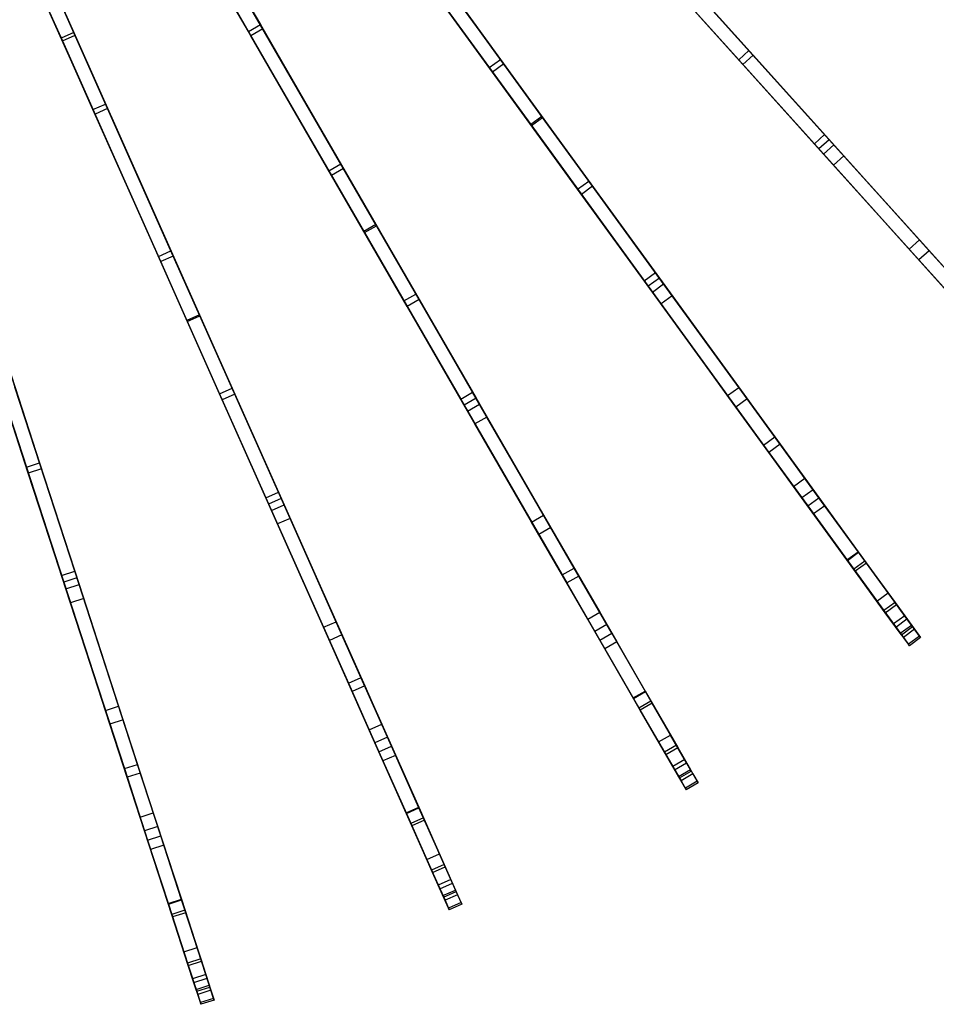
# Model space of a CAD drawing. Extents: x 0.4 to 55.5, y 0.4 to 55.5.
# Tile 56 of 103: x 34.4 to 44.3, y 1.7 to 12.4. Entities that reach past the tile are written whole.
import ezdxf

# ---------------------------------------------------------------- set-up
doc = ezdxf.new("R2010")
doc.units = 0
doc.header["$LTSCALE"] = 2.54
doc.layers.get('0').update_dxf_attribs({"color": 13, "linetype": 'CONTINUOUS'})

# ---------------------------------------------------------------- blocks, each defined once
blk = doc.blocks.new('M_STL')
at = {"color": 0}
for p, q in [((33.571, 15.422, 30.069), (34.985, 12.246, 29.099)), ((33.571, 15.422, 30.069), (34.985, 12.246, 29.099)), ((33.434, 15.361, 30.069), (34.848, 12.185, 29.099)), ((33.434, 15.361, 30.069), (34.848, 12.185, 29.099)), ((33.451, 15.323, 29.905), (34.861, 12.156, 28.932)), ((33.451, 15.323, 29.905), (34.861, 12.156, 28.932)), ((34.998, 12.217, 28.932), (33.588, 15.384, 29.905)), ((34.998, 12.217, 28.932), (33.588, 15.384, 29.905)), ((38.096, 14.049, 29.096), (40.066, 11.337, 27.958)), ((38.096, 14.049, 29.096), (40.066, 11.337, 27.958)), ((40.074, 11.326, 27.792), (38.115, 14.023, 28.929)), ((40.074, 11.326, 27.792), (38.115, 14.023, 28.929)), ((36.095, 13.919, 5.161), (37.01, 12.333, 6.418)), ((36.095, 13.919, 5.161), (37.01, 12.333, 6.418)), ((37.974, 13.961, 29.096), (39.945, 11.249, 27.958)), ((37.974, 13.961, 29.096), (39.945, 11.249, 27.958)), ((37.993, 13.935, 28.929), (39.953, 11.237, 27.792)), ((37.993, 13.935, 28.929), (39.953, 11.237, 27.792)), ((36.88, 12.258, 6.418), (35.965, 13.844, 5.161)), ((36.88, 12.258, 6.418), (35.965, 13.844, 5.161)), ((36.907, 12.212, 6.27), (35.988, 13.805, 5.013)), ((36.907, 12.212, 6.27), (35.988, 13.805, 5.013)), ((37.037, 12.287, 6.27), (36.118, 13.88, 5.013)), ((37.037, 12.287, 6.27), (36.118, 13.88, 5.013)), ((38.591, 13.368, 6.419), (39.616, 11.956, 7.902)), ((38.591, 13.368, 6.419), (39.616, 11.956, 7.902)), ((39.495, 11.868, 7.902), (38.47, 13.279, 6.419)), ((39.495, 11.868, 7.902), (38.47, 13.279, 6.419)), ((39.652, 11.907, 7.754), (38.622, 13.325, 6.271)), ((39.652, 11.907, 7.754), (38.622, 13.325, 6.271)), ((41.222, 13.265, 7.903), (42.315, 12.051, 9.6)), ((41.222, 13.265, 7.903), (42.315, 12.051, 9.6)), ((39.531, 11.818, 7.754), (38.501, 13.237, 6.271)), ((39.531, 11.818, 7.754), (38.501, 13.237, 6.271)), ((42.203, 11.951, 9.6), (41.11, 13.165, 7.903)), ((42.203, 11.951, 9.6), (41.11, 13.165, 7.903)), ((42.361, 12, 9.451), (41.263, 13.22, 7.755)), ((42.361, 12, 9.451), (41.263, 13.22, 7.755)), ((35.193, 11.41, 6.417), (34.449, 13.082, 5.16)), ((35.193, 11.41, 6.417), (34.449, 13.082, 5.16)), ((34.586, 13.143, 5.16), (35.33, 11.471, 6.417)), ((34.586, 13.143, 5.16), (35.33, 11.471, 6.417)), ((35.352, 11.422, 6.268), (34.604, 13.102, 5.012)), ((35.352, 11.422, 6.268), (34.604, 13.102, 5.012)), ((36.588, 13.065, 29.097), (38.264, 10.162, 27.959)), ((36.588, 13.065, 29.097), (38.264, 10.162, 27.959)), ((42.25, 11.9, 9.451), (41.151, 13.119, 7.755)), ((42.25, 11.9, 9.451), (41.151, 13.119, 7.755)), ((35.215, 11.361, 6.268), (34.467, 13.041, 5.012)), ((35.215, 11.361, 6.268), (34.467, 13.041, 5.012)), ((36.458, 12.99, 29.097), (38.134, 10.087, 27.959)), ((36.458, 12.99, 29.097), (38.134, 10.087, 27.959)), ((36.474, 12.962, 28.93), (38.141, 10.075, 27.794)), ((36.474, 12.962, 28.93), (38.141, 10.075, 27.794)), ((38.271, 10.15, 27.794), (36.604, 13.037, 28.93)), ((38.271, 10.15, 27.794), (36.604, 13.037, 28.93)), ((41.734, 12.696, 27.957), (43.186, 11.083, 27.092)), ((41.734, 12.696, 27.957), (43.186, 11.083, 27.092)), ((43.136, 11.139, 26.961), (41.744, 12.685, 27.791)), ((43.136, 11.139, 26.961), (41.744, 12.685, 27.791)), ((41.623, 12.596, 27.957), (43.075, 10.983, 27.092)), ((41.623, 12.596, 27.957), (43.075, 10.983, 27.092)), ((41.633, 12.585, 27.791), (43.025, 11.039, 26.961)), ((41.633, 12.585, 27.791), (43.025, 11.039, 26.961)), ((36.88, 12.258, 6.418), (37.01, 12.333, 6.418)), ((36.88, 12.258, 6.418), (37.01, 12.333, 6.418)), ((37.01, 12.333, 6.418), (37.883, 10.822, 7.901)), ((37.01, 12.333, 6.418), (37.883, 10.822, 7.901)), ((34.985, 12.246, 29.099), (34.848, 12.185, 29.099)), ((34.985, 12.246, 29.099), (34.848, 12.185, 29.099)), ((34.861, 12.156, 28.932), (34.998, 12.217, 28.932)), ((34.861, 12.156, 28.932), (34.998, 12.217, 28.932)), ((34.985, 12.246, 29.099), (36.349, 9.183, 27.961)), ((34.985, 12.246, 29.099), (36.349, 9.183, 27.961)), ((36.354, 9.17, 27.796), (34.998, 12.217, 28.932)), ((36.354, 9.17, 27.796), (34.998, 12.217, 28.932)), ((37.753, 10.747, 7.901), (36.88, 12.258, 6.418)), ((37.753, 10.747, 7.901), (36.88, 12.258, 6.418)), ((37.037, 12.287, 6.27), (36.907, 12.212, 6.27)), ((37.037, 12.287, 6.27), (36.907, 12.212, 6.27)), ((37.783, 10.695, 7.753), (36.907, 12.212, 6.27)), ((37.783, 10.695, 7.753), (36.907, 12.212, 6.27)), ((37.913, 10.77, 7.753), (37.037, 12.287, 6.27)), ((37.913, 10.77, 7.753), (37.037, 12.287, 6.27)), ((34.848, 12.185, 29.099), (36.212, 9.122, 27.961)), ((34.848, 12.185, 29.099), (36.212, 9.122, 27.961)), ((34.861, 12.156, 28.932), (36.217, 9.109, 27.796)), ((34.861, 12.156, 28.932), (36.217, 9.109, 27.796)), ((42.203, 11.951, 9.6), (42.315, 12.051, 9.6)), ((42.203, 11.951, 9.6), (42.315, 12.051, 9.6)), ((42.361, 12, 9.451), (42.25, 11.9, 9.451)), ((42.361, 12, 9.451), (42.25, 11.9, 9.451)), ((42.315, 12.051, 9.6), (43.237, 11.027, 11.317)), ((42.315, 12.051, 9.6), (43.237, 11.027, 11.317)), ((43.343, 10.909, 11.28), (42.361, 12, 9.451)), ((43.343, 10.909, 11.28), (42.361, 12, 9.451)), ((39.495, 11.868, 7.902), (39.616, 11.956, 7.902)), ((39.495, 11.868, 7.902), (39.616, 11.956, 7.902)), ((40.455, 10.546, 9.599), (39.495, 11.868, 7.902)), ((40.455, 10.546, 9.599), (39.495, 11.868, 7.902)), ((39.652, 11.907, 7.754), (39.531, 11.818, 7.754)), ((39.652, 11.907, 7.754), (39.531, 11.818, 7.754)), ((39.616, 11.956, 7.902), (40.577, 10.634, 9.599)), ((39.616, 11.956, 7.902), (40.577, 10.634, 9.599)), ((40.617, 10.579, 9.45), (39.652, 11.907, 7.754)), ((40.617, 10.579, 9.45), (39.652, 11.907, 7.754)), ((43.125, 10.927, 11.317), (42.203, 11.951, 9.6)), ((43.125, 10.927, 11.317), (42.203, 11.951, 9.6)), ((43.232, 10.809, 11.28), (42.25, 11.9, 9.451)), ((43.232, 10.809, 11.28), (42.25, 11.9, 9.451)), ((40.496, 10.49, 9.45), (39.531, 11.818, 7.754)), ((40.496, 10.49, 9.45), (39.531, 11.818, 7.754)), ((35.193, 11.41, 6.417), (35.33, 11.471, 6.417)), ((35.193, 11.41, 6.417), (35.33, 11.471, 6.417)), ((35.33, 11.471, 6.417), (36.04, 9.877, 7.899)), ((35.33, 11.471, 6.417), (36.04, 9.877, 7.899)), ((35.903, 9.816, 7.899), (35.193, 11.41, 6.417)), ((35.903, 9.816, 7.899), (35.193, 11.41, 6.417)), ((35.352, 11.422, 6.268), (35.215, 11.361, 6.268)), ((35.352, 11.422, 6.268), (35.215, 11.361, 6.268)), ((35.928, 9.76, 7.751), (35.215, 11.361, 6.268)), ((35.928, 9.76, 7.751), (35.215, 11.361, 6.268)), ((36.065, 9.821, 7.751), (35.352, 11.422, 6.268)), ((36.065, 9.821, 7.751), (35.352, 11.422, 6.268)), ((40.066, 11.337, 27.958), (39.945, 11.249, 27.958)), ((40.066, 11.337, 27.958), (39.945, 11.249, 27.958)), ((40.066, 11.337, 27.958), (41.343, 9.58, 27.092)), ((40.066, 11.337, 27.958), (41.343, 9.58, 27.092)), ((39.945, 11.249, 27.958), (41.221, 9.492, 27.092)), ((39.945, 11.249, 27.958), (41.221, 9.492, 27.092)), ((39.953, 11.237, 27.792), (40.074, 11.326, 27.792)), ((39.953, 11.237, 27.792), (40.074, 11.326, 27.792)), ((39.953, 11.237, 27.792), (41.177, 9.552, 26.961)), ((39.953, 11.237, 27.792), (41.177, 9.552, 26.961)), ((41.299, 9.641, 26.961), (40.074, 11.326, 27.792)), ((41.299, 9.641, 26.961), (40.074, 11.326, 27.792)), ((43.025, 11.039, 26.961), (43.136, 11.139, 26.961)), ((43.025, 11.039, 26.961), (43.136, 11.139, 26.961)), ((44.611, 9.501, 25.947), (43.136, 11.139, 26.961)), ((44.611, 9.501, 25.947), (43.136, 11.139, 26.961)), ((43.025, 11.039, 26.961), (44.5, 9.4, 25.947)), ((43.025, 11.039, 26.961), (44.5, 9.4, 25.947)), ((43.186, 11.083, 27.092), (43.075, 10.983, 27.092)), ((43.186, 11.083, 27.092), (43.075, 10.983, 27.092)), ((43.125, 10.927, 11.317), (43.237, 11.027, 11.317)), ((43.125, 10.927, 11.317), (43.237, 11.027, 11.317)), ((43.186, 11.083, 27.092), (44.678, 9.427, 26.066)), ((43.186, 11.083, 27.092), (44.678, 9.427, 26.066)), ((43.237, 11.027, 11.317), (44.166, 9.995, 13.381)), ((43.237, 11.027, 11.317), (44.166, 9.995, 13.381)), ((43.075, 10.983, 27.092), (44.566, 9.327, 26.066)), ((43.075, 10.983, 27.092), (44.566, 9.327, 26.066)), ((44.055, 9.895, 13.381), (43.125, 10.927, 11.317)), ((44.055, 9.895, 13.381), (43.125, 10.927, 11.317)), ((43.343, 10.909, 11.28), (43.232, 10.809, 11.28)), ((43.343, 10.909, 11.28), (43.232, 10.809, 11.28)), ((44.271, 9.879, 13.348), (43.343, 10.909, 11.28)), ((44.271, 9.879, 13.348), (43.343, 10.909, 11.28)), ((37.753, 10.747, 7.901), (37.883, 10.822, 7.901)), ((37.753, 10.747, 7.901), (37.883, 10.822, 7.901)), ((37.883, 10.822, 7.901), (38.699, 9.408, 9.597)), ((37.883, 10.822, 7.901), (38.699, 9.408, 9.597)), ((44.159, 9.779, 13.348), (43.232, 10.809, 11.28)), ((44.159, 9.779, 13.348), (43.232, 10.809, 11.28)), ((38.569, 9.333, 9.597), (37.753, 10.747, 7.901)), ((38.569, 9.333, 9.597), (37.753, 10.747, 7.901)), ((37.913, 10.77, 7.753), (37.783, 10.695, 7.753)), ((37.913, 10.77, 7.753), (37.783, 10.695, 7.753)), ((38.604, 9.273, 9.448), (37.783, 10.695, 7.753)), ((38.604, 9.273, 9.448), (37.783, 10.695, 7.753)), ((38.734, 9.348, 9.448), (37.913, 10.77, 7.753)), ((38.734, 9.348, 9.448), (37.913, 10.77, 7.753)), ((40.455, 10.546, 9.599), (40.577, 10.634, 9.599)), ((40.455, 10.546, 9.599), (40.577, 10.634, 9.599)), ((40.577, 10.634, 9.599), (41.387, 9.519, 11.318)), ((40.577, 10.634, 9.599), (41.387, 9.519, 11.318)), ((41.266, 9.43, 11.318), (40.455, 10.546, 9.599)), ((41.266, 9.43, 11.318), (40.455, 10.546, 9.599)), ((40.617, 10.579, 9.45), (40.496, 10.49, 9.45)), ((40.617, 10.579, 9.45), (40.496, 10.49, 9.45)), ((41.36, 9.302, 11.281), (40.496, 10.49, 9.45)), ((41.36, 9.302, 11.281), (40.496, 10.49, 9.45)), ((41.481, 9.39, 11.281), (40.617, 10.579, 9.45)), ((41.481, 9.39, 11.281), (40.617, 10.579, 9.45)), ((38.264, 10.162, 27.959), (38.134, 10.087, 27.959)), ((38.264, 10.162, 27.959), (38.134, 10.087, 27.959)), ((38.264, 10.162, 27.959), (39.352, 8.277, 27.091)), ((38.264, 10.162, 27.959), (39.352, 8.277, 27.091)), ((38.134, 10.087, 27.959), (39.222, 8.202, 27.091)), ((38.134, 10.087, 27.959), (39.222, 8.202, 27.091)), ((38.141, 10.075, 27.794), (38.271, 10.15, 27.794)), ((38.141, 10.075, 27.794), (38.271, 10.15, 27.794)), ((38.141, 10.075, 27.794), (39.185, 8.267, 26.96)), ((38.141, 10.075, 27.794), (39.185, 8.267, 26.96)), ((39.315, 8.342, 26.96), (38.271, 10.15, 27.794)), ((39.315, 8.342, 26.96), (38.271, 10.15, 27.794)), ((44.055, 9.895, 13.381), (44.166, 9.995, 13.381)), ((44.055, 9.895, 13.381), (44.166, 9.995, 13.381)), ((44.166, 9.995, 13.381), (44.982, 9.089, 15.575)), ((44.166, 9.995, 13.381), (44.982, 9.089, 15.575)), ((35.903, 9.816, 7.899), (36.04, 9.877, 7.899)), ((35.903, 9.816, 7.899), (36.04, 9.877, 7.899)), ((36.04, 9.877, 7.899), (36.704, 8.385, 9.595)), ((36.04, 9.877, 7.899), (36.704, 8.385, 9.595)), ((44.871, 8.989, 15.575), (44.055, 9.895, 13.381)), ((44.871, 8.989, 15.575), (44.055, 9.895, 13.381)), ((44.271, 9.879, 13.348), (44.159, 9.779, 13.348)), ((44.271, 9.879, 13.348), (44.159, 9.779, 13.348)), ((45.086, 8.974, 15.549), (44.271, 9.879, 13.348)), ((45.086, 8.974, 15.549), (44.271, 9.879, 13.348)), ((36.567, 8.324, 9.595), (35.903, 9.816, 7.899)), ((36.567, 8.324, 9.595), (35.903, 9.816, 7.899)), ((36.065, 9.821, 7.751), (35.928, 9.76, 7.751)), ((36.065, 9.821, 7.751), (35.928, 9.76, 7.751)), ((36.595, 8.261, 9.446), (35.928, 9.76, 7.751)), ((36.595, 8.261, 9.446), (35.928, 9.76, 7.751)), ((36.732, 8.322, 9.446), (36.065, 9.821, 7.751)), ((36.732, 8.322, 9.446), (36.065, 9.821, 7.751)), ((44.974, 8.873, 15.549), (44.159, 9.779, 13.348)), ((44.974, 8.873, 15.549), (44.159, 9.779, 13.348)), ((41.177, 9.552, 26.961), (41.299, 9.641, 26.961)), ((41.177, 9.552, 26.961), (41.299, 9.641, 26.961)), ((42.594, 7.857, 25.947), (41.299, 9.641, 26.961)), ((42.594, 7.857, 25.947), (41.299, 9.641, 26.961)), ((41.177, 9.552, 26.961), (42.473, 7.769, 25.947)), ((41.177, 9.552, 26.961), (42.473, 7.769, 25.947)), ((41.343, 9.58, 27.092), (41.221, 9.492, 27.092)), ((41.343, 9.58, 27.092), (41.221, 9.492, 27.092)), ((41.266, 9.43, 11.318), (41.387, 9.519, 11.318)), ((41.266, 9.43, 11.318), (41.387, 9.519, 11.318)), ((41.343, 9.58, 27.092), (42.653, 7.777, 26.066)), ((41.343, 9.58, 27.092), (42.653, 7.777, 26.066)), ((41.387, 9.519, 11.318), (42.204, 8.395, 13.382)), ((41.387, 9.519, 11.318), (42.204, 8.395, 13.382)), ((38.569, 9.333, 9.597), (38.699, 9.408, 9.597)), ((38.569, 9.333, 9.597), (38.699, 9.408, 9.597)), ((38.699, 9.408, 9.597), (39.39, 8.211, 11.32)), ((38.699, 9.408, 9.597), (39.39, 8.211, 11.32)), ((41.221, 9.492, 27.092), (42.531, 7.689, 26.066)), ((41.221, 9.492, 27.092), (42.531, 7.689, 26.066)), ((42.082, 8.307, 13.382), (41.266, 9.43, 11.318)), ((42.082, 8.307, 13.382), (41.266, 9.43, 11.318)), ((39.26, 8.136, 11.32), (38.569, 9.333, 9.597)), ((39.26, 8.136, 11.32), (38.569, 9.333, 9.597)), ((38.734, 9.348, 9.448), (38.604, 9.273, 9.448)), ((38.734, 9.348, 9.448), (38.604, 9.273, 9.448)), ((39.47, 8.073, 11.283), (38.734, 9.348, 9.448)), ((39.47, 8.073, 11.283), (38.734, 9.348, 9.448)), ((41.481, 9.39, 11.281), (41.36, 9.302, 11.281)), ((41.481, 9.39, 11.281), (41.36, 9.302, 11.281)), ((42.174, 8.181, 13.349), (41.36, 9.302, 11.281)), ((42.174, 8.181, 13.349), (41.36, 9.302, 11.281)), ((42.295, 8.269, 13.349), (41.481, 9.39, 11.281)), ((42.295, 8.269, 13.349), (41.481, 9.39, 11.281)), ((39.34, 7.998, 11.283), (38.604, 9.273, 9.448)), ((39.34, 7.998, 11.283), (38.604, 9.273, 9.448)), ((34.108, 9.13, 7.897), (34.613, 7.577, 9.592)), ((34.108, 9.13, 7.897), (34.613, 7.577, 9.592)), ((36.349, 9.183, 27.961), (36.212, 9.122, 27.961)), ((36.349, 9.183, 27.961), (36.212, 9.122, 27.961)), ((36.212, 9.122, 27.961), (37.1, 7.128, 27.091)), ((36.212, 9.122, 27.961), (37.1, 7.128, 27.091)), ((36.217, 9.109, 27.796), (36.354, 9.17, 27.796)), ((36.217, 9.109, 27.796), (36.354, 9.17, 27.796)), ((36.217, 9.109, 27.796), (37.069, 7.196, 26.96)), ((36.217, 9.109, 27.796), (37.069, 7.196, 26.96)), ((36.349, 9.183, 27.961), (37.237, 7.189, 27.091)), ((36.349, 9.183, 27.961), (37.237, 7.189, 27.091)), ((37.206, 7.257, 26.96), (36.354, 9.17, 27.796)), ((37.206, 7.257, 26.96), (36.354, 9.17, 27.796)), ((34.47, 7.53, 9.592), (33.965, 9.083, 7.897)), ((34.47, 7.53, 9.592), (33.965, 9.083, 7.897)), ((34.491, 7.465, 9.443), (33.984, 9.025, 7.748)), ((34.491, 7.465, 9.443), (33.984, 9.025, 7.748)), ((34.634, 7.511, 9.443), (34.127, 9.072, 7.748)), ((34.634, 7.511, 9.443), (34.127, 9.072, 7.748)), ((34.199, 8.365, 27.963), (34.876, 6.281, 27.09)), ((34.199, 8.365, 27.963), (34.876, 6.281, 27.09)), ((34.203, 8.352, 27.798), (34.853, 6.352, 26.959)), ((34.203, 8.352, 27.798), (34.853, 6.352, 26.959)), ((34.342, 8.411, 27.963), (35.019, 6.327, 27.09)), ((34.342, 8.411, 27.963), (35.019, 6.327, 27.09)), ((34.996, 6.399, 26.959), (34.346, 8.398, 27.798)), ((34.996, 6.399, 26.959), (34.346, 8.398, 27.798)), ((36.567, 8.324, 9.595), (36.704, 8.385, 9.595)), ((36.567, 8.324, 9.595), (36.704, 8.385, 9.595)), ((36.704, 8.385, 9.595), (37.268, 7.118, 11.322)), ((36.704, 8.385, 9.595), (37.268, 7.118, 11.322)), ((39.185, 8.267, 26.96), (39.315, 8.342, 26.96)), ((39.185, 8.267, 26.96), (39.315, 8.342, 26.96)), ((40.417, 6.433, 25.947), (39.315, 8.342, 26.96)), ((40.417, 6.433, 25.947), (39.315, 8.342, 26.96)), ((42.082, 8.307, 13.382), (42.204, 8.395, 13.382)), ((42.082, 8.307, 13.382), (42.204, 8.395, 13.382)), ((42.204, 8.395, 13.382), (42.92, 7.409, 15.575)), ((42.204, 8.395, 13.382), (42.92, 7.409, 15.575)), ((37.131, 7.057, 11.322), (36.567, 8.324, 9.595)), ((37.131, 7.057, 11.322), (36.567, 8.324, 9.595)), ((36.732, 8.322, 9.446), (36.595, 8.261, 9.446)), ((36.732, 8.322, 9.446), (36.595, 8.261, 9.446)), ((37.196, 6.912, 11.286), (36.595, 8.261, 9.446)), ((37.196, 6.912, 11.286), (36.595, 8.261, 9.446)), ((37.333, 6.973, 11.286), (36.732, 8.322, 9.446)), ((37.333, 6.973, 11.286), (36.732, 8.322, 9.446)), ((39.185, 8.267, 26.96), (40.287, 6.358, 25.947)), ((39.185, 8.267, 26.96), (40.287, 6.358, 25.947)), ((39.352, 8.277, 27.091), (39.222, 8.202, 27.091)), ((39.352, 8.277, 27.091), (39.222, 8.202, 27.091)), ((39.352, 8.277, 27.091), (40.466, 6.347, 26.065)), ((39.352, 8.277, 27.091), (40.466, 6.347, 26.065)), ((42.799, 7.32, 15.575), (42.082, 8.307, 13.382)), ((42.799, 7.32, 15.575), (42.082, 8.307, 13.382)), ((42.295, 8.269, 13.349), (42.174, 8.181, 13.349)), ((42.295, 8.269, 13.349), (42.174, 8.181, 13.349)), ((43.011, 7.283, 15.55), (42.295, 8.269, 13.349)), ((43.011, 7.283, 15.55), (42.295, 8.269, 13.349)), ((39.222, 8.202, 27.091), (40.337, 6.272, 26.065)), ((39.222, 8.202, 27.091), (40.337, 6.272, 26.065)), ((39.26, 8.136, 11.32), (39.39, 8.211, 11.32)), ((39.26, 8.136, 11.32), (39.39, 8.211, 11.32)), ((39.955, 6.933, 13.383), (39.26, 8.136, 11.32)), ((39.955, 6.933, 13.383), (39.26, 8.136, 11.32)), ((39.39, 8.211, 11.32), (40.085, 7.008, 13.383)), ((39.39, 8.211, 11.32), (40.085, 7.008, 13.383)), ((42.89, 7.195, 15.55), (42.174, 8.181, 13.349)), ((42.89, 7.195, 15.55), (42.174, 8.181, 13.349)), ((39.47, 8.073, 11.283), (39.34, 7.998, 11.283)), ((39.47, 8.073, 11.283), (39.34, 7.998, 11.283)), ((40.163, 6.874, 13.35), (39.47, 8.073, 11.283)), ((40.163, 6.874, 13.35), (39.47, 8.073, 11.283)), ((40.033, 6.799, 13.35), (39.34, 7.998, 11.283)), ((40.033, 6.799, 13.35), (39.34, 7.998, 11.283)), ((42.473, 7.769, 25.947), (42.594, 7.857, 25.947)), ((42.473, 7.769, 25.947), (42.594, 7.857, 25.947)), ((43.075, 7.196, 25.449), (42.594, 7.857, 25.947)), ((43.075, 7.196, 25.449), (42.594, 7.857, 25.947)), ((42.473, 7.769, 25.947), (42.953, 7.108, 25.449)), ((42.473, 7.769, 25.947), (42.953, 7.108, 25.449)), ((42.653, 7.777, 26.066), (42.531, 7.689, 26.066)), ((42.653, 7.777, 26.066), (42.531, 7.689, 26.066)), ((42.653, 7.777, 26.066), (43.138, 7.109, 25.554)), ((42.653, 7.777, 26.066), (43.138, 7.109, 25.554)), ((42.531, 7.689, 26.066), (43.016, 7.021, 25.554)), ((42.531, 7.689, 26.066), (43.016, 7.021, 25.554)), ((34.47, 7.53, 9.592), (34.613, 7.577, 9.592)), ((34.47, 7.53, 9.592), (34.613, 7.577, 9.592)), ((34.9, 6.207, 11.326), (34.47, 7.53, 9.592)), ((34.9, 6.207, 11.326), (34.47, 7.53, 9.592)), ((34.634, 7.511, 9.443), (34.491, 7.465, 9.443)), ((34.634, 7.511, 9.443), (34.491, 7.465, 9.443)), ((34.613, 7.577, 9.592), (35.043, 6.253, 11.326)), ((34.613, 7.577, 9.592), (35.043, 6.253, 11.326)), ((35.092, 6.102, 11.289), (34.634, 7.511, 9.443)), ((35.092, 6.102, 11.289), (34.634, 7.511, 9.443)), ((34.949, 6.055, 11.289), (34.491, 7.465, 9.443)), ((34.949, 6.055, 11.289), (34.491, 7.465, 9.443)), ((42.799, 7.32, 15.575), (42.92, 7.409, 15.575)), ((42.799, 7.32, 15.575), (42.92, 7.409, 15.575)), ((42.92, 7.409, 15.575), (43.501, 6.61, 17.766)), ((42.92, 7.409, 15.575), (43.501, 6.61, 17.766)), ((43.379, 6.522, 17.766), (42.799, 7.32, 15.575)), ((43.379, 6.522, 17.766), (42.799, 7.32, 15.575)), ((43.011, 7.283, 15.55), (42.89, 7.195, 15.55)), ((43.011, 7.283, 15.55), (42.89, 7.195, 15.55)), ((43.59, 6.486, 17.742), (43.011, 7.283, 15.55)), ((43.59, 6.486, 17.742), (43.011, 7.283, 15.55)), ((37.069, 7.196, 26.96), (37.206, 7.257, 26.96)), ((37.069, 7.196, 26.96), (37.206, 7.257, 26.96)), ((37.069, 7.196, 26.96), (37.966, 5.183, 25.946)), ((37.069, 7.196, 26.96), (37.966, 5.183, 25.946)), ((37.237, 7.189, 27.091), (37.1, 7.128, 27.091)), ((37.237, 7.189, 27.091), (37.1, 7.128, 27.091)), ((38.103, 5.244, 25.946), (37.206, 7.257, 26.96)), ((38.103, 5.244, 25.946), (37.206, 7.257, 26.96)), ((37.237, 7.189, 27.091), (38.143, 5.153, 26.065)), ((37.237, 7.189, 27.091), (38.143, 5.153, 26.065)), ((43.469, 6.398, 17.742), (42.89, 7.195, 15.55)), ((43.469, 6.398, 17.742), (42.89, 7.195, 15.55)), ((42.953, 7.108, 25.449), (43.075, 7.196, 25.449)), ((42.953, 7.108, 25.449), (43.075, 7.196, 25.449)), ((43.504, 6.605, 24.689), (43.075, 7.196, 25.449)), ((43.504, 6.605, 24.689), (43.075, 7.196, 25.449)), ((37.1, 7.128, 27.091), (38.006, 5.092, 26.065)), ((37.1, 7.128, 27.091), (38.006, 5.092, 26.065)), ((37.131, 7.057, 11.322), (37.268, 7.118, 11.322)), ((37.131, 7.057, 11.322), (37.268, 7.118, 11.322)), ((37.695, 5.79, 13.386), (37.131, 7.057, 11.322)), ((37.695, 5.79, 13.386), (37.131, 7.057, 11.322)), ((37.268, 7.118, 11.322), (37.832, 5.851, 13.386)), ((37.268, 7.118, 11.322), (37.832, 5.851, 13.386)), ((42.953, 7.108, 25.449), (43.383, 6.517, 24.689)), ((42.953, 7.108, 25.449), (43.383, 6.517, 24.689)), ((43.138, 7.109, 25.554), (43.016, 7.021, 25.554)), ((43.138, 7.109, 25.554), (43.016, 7.021, 25.554)), ((43.138, 7.109, 25.554), (43.574, 6.508, 24.779)), ((43.138, 7.109, 25.554), (43.574, 6.508, 24.779)), ((37.333, 6.973, 11.286), (37.196, 6.912, 11.286)), ((37.333, 6.973, 11.286), (37.196, 6.912, 11.286)), ((37.896, 5.708, 13.353), (37.333, 6.973, 11.286)), ((37.896, 5.708, 13.353), (37.333, 6.973, 11.286)), ((39.955, 6.933, 13.383), (40.085, 7.008, 13.383)), ((39.955, 6.933, 13.383), (40.085, 7.008, 13.383)), ((40.085, 7.008, 13.383), (40.694, 5.953, 15.577)), ((40.085, 7.008, 13.383), (40.694, 5.953, 15.577)), ((43.016, 7.021, 25.554), (43.453, 6.42, 24.779)), ((43.016, 7.021, 25.554), (43.453, 6.42, 24.779)), ((37.759, 5.647, 13.353), (37.196, 6.912, 11.286)), ((37.759, 5.647, 13.353), (37.196, 6.912, 11.286)), ((40.564, 5.878, 15.577), (39.955, 6.933, 13.383)), ((40.564, 5.878, 15.577), (39.955, 6.933, 13.383)), ((40.163, 6.874, 13.35), (40.033, 6.799, 13.35)), ((40.163, 6.874, 13.35), (40.033, 6.799, 13.35)), ((40.772, 5.819, 15.551), (40.163, 6.874, 13.35)), ((40.772, 5.819, 15.551), (40.163, 6.874, 13.35)), ((40.642, 5.744, 15.551), (40.033, 6.799, 13.35)), ((40.642, 5.744, 15.551), (40.033, 6.799, 13.35)), ((43.379, 6.522, 17.766), (43.501, 6.61, 17.766)), ((43.379, 6.522, 17.766), (43.501, 6.61, 17.766)), ((43.795, 5.949, 19.777), (43.379, 6.522, 17.766)), ((43.795, 5.949, 19.777), (43.379, 6.522, 17.766)), ((43.383, 6.517, 24.689), (43.504, 6.605, 24.689)), ((43.383, 6.517, 24.689), (43.504, 6.605, 24.689)), ((43.501, 6.61, 17.766), (43.917, 6.037, 19.777)), ((43.501, 6.61, 17.766), (43.917, 6.037, 19.777)), ((43.825, 6.163, 23.787), (43.504, 6.605, 24.689)), ((43.825, 6.163, 23.787), (43.504, 6.605, 24.689)), ((40.287, 6.358, 25.947), (40.417, 6.433, 25.947)), ((40.287, 6.358, 25.947), (40.417, 6.433, 25.947)), ((40.825, 5.725, 25.448), (40.417, 6.433, 25.947)), ((40.825, 5.725, 25.448), (40.417, 6.433, 25.947)), ((43.383, 6.517, 24.689), (43.704, 6.075, 23.787)), ((43.383, 6.517, 24.689), (43.704, 6.075, 23.787)), ((43.574, 6.508, 24.779), (43.453, 6.42, 24.779)), ((43.574, 6.508, 24.779), (43.453, 6.42, 24.779)), ((43.453, 6.42, 24.779), (43.779, 5.971, 23.866)), ((43.453, 6.42, 24.779), (43.779, 5.971, 23.866)), ((43.59, 6.486, 17.742), (43.469, 6.398, 17.742)), ((43.59, 6.486, 17.742), (43.469, 6.398, 17.742)), ((43.574, 6.508, 24.779), (43.901, 6.059, 23.866)), ((43.574, 6.508, 24.779), (43.901, 6.059, 23.866)), ((44.006, 5.914, 19.761), (43.59, 6.486, 17.742)), ((44.006, 5.914, 19.761), (43.59, 6.486, 17.742)), ((34.853, 6.352, 26.959), (34.996, 6.399, 26.959)), ((34.853, 6.352, 26.959), (34.996, 6.399, 26.959)), ((34.853, 6.352, 26.959), (35.534, 4.256, 25.945)), ((34.853, 6.352, 26.959), (35.534, 4.256, 25.945)), ((35.019, 6.327, 27.09), (34.876, 6.281, 27.09)), ((35.019, 6.327, 27.09), (34.876, 6.281, 27.09)), ((35.677, 4.302, 25.945), (34.996, 6.399, 26.959)), ((35.677, 4.302, 25.945), (34.996, 6.399, 26.959)), ((35.019, 6.327, 27.09), (35.707, 4.208, 26.064)), ((35.019, 6.327, 27.09), (35.707, 4.208, 26.064)), ((40.287, 6.358, 25.947), (40.696, 5.65, 25.448)), ((40.287, 6.358, 25.947), (40.696, 5.65, 25.448)), ((40.466, 6.347, 26.065), (40.337, 6.272, 26.065)), ((40.466, 6.347, 26.065), (40.337, 6.272, 26.065)), ((40.466, 6.347, 26.065), (40.879, 5.632, 25.554)), ((40.466, 6.347, 26.065), (40.879, 5.632, 25.554)), ((43.885, 5.826, 19.761), (43.469, 6.398, 17.742)), ((43.885, 5.826, 19.761), (43.469, 6.398, 17.742)), ((34.876, 6.281, 27.09), (35.565, 4.162, 26.064)), ((34.876, 6.281, 27.09), (35.565, 4.162, 26.064)), ((34.9, 6.207, 11.326), (35.043, 6.253, 11.326)), ((34.9, 6.207, 11.326), (35.043, 6.253, 11.326)), ((35.329, 4.888, 13.388), (34.9, 6.207, 11.326)), ((35.329, 4.888, 13.388), (34.9, 6.207, 11.326)), ((35.043, 6.253, 11.326), (35.471, 4.934, 13.388)), ((35.043, 6.253, 11.326), (35.471, 4.934, 13.388)), ((40.337, 6.272, 26.065), (40.749, 5.557, 25.554)), ((40.337, 6.272, 26.065), (40.749, 5.557, 25.554)), ((35.092, 6.102, 11.289), (34.949, 6.055, 11.289)), ((35.092, 6.102, 11.289), (34.949, 6.055, 11.289)), ((35.52, 4.786, 13.355), (35.092, 6.102, 11.289)), ((35.52, 4.786, 13.355), (35.092, 6.102, 11.289)), ((43.704, 6.075, 23.787), (43.825, 6.163, 23.787)), ((43.704, 6.075, 23.787), (43.825, 6.163, 23.787)), ((44.03, 5.881, 22.773), (43.825, 6.163, 23.787)), ((44.03, 5.881, 22.773), (43.825, 6.163, 23.787)), ((35.377, 4.74, 13.355), (34.949, 6.055, 11.289)), ((35.377, 4.74, 13.355), (34.949, 6.055, 11.289)), ((43.704, 6.075, 23.787), (43.909, 5.792, 22.773)), ((43.704, 6.075, 23.787), (43.909, 5.792, 22.773)), ((43.901, 6.059, 23.866), (43.779, 5.971, 23.866)), ((43.901, 6.059, 23.866), (43.779, 5.971, 23.866)), ((43.795, 5.949, 19.777), (43.917, 6.037, 19.777)), ((43.795, 5.949, 19.777), (43.917, 6.037, 19.777)), ((43.901, 6.059, 23.866), (44.112, 5.769, 22.835)), ((43.901, 6.059, 23.866), (44.112, 5.769, 22.835)), ((43.917, 6.037, 19.777), (44.079, 5.814, 20.976)), ((43.917, 6.037, 19.777), (44.079, 5.814, 20.976)), ((40.564, 5.878, 15.577), (40.694, 5.953, 15.577)), ((40.564, 5.878, 15.577), (40.694, 5.953, 15.577)), ((40.694, 5.953, 15.577), (41.188, 5.098, 17.767)), ((40.694, 5.953, 15.577), (41.188, 5.098, 17.767)), ((43.779, 5.971, 23.866), (43.991, 5.68, 22.835)), ((43.779, 5.971, 23.866), (43.991, 5.68, 22.835)), ((43.957, 5.726, 20.976), (43.795, 5.949, 19.777)), ((43.957, 5.726, 20.976), (43.795, 5.949, 19.777)), ((44.006, 5.914, 19.761), (43.885, 5.826, 19.761)), ((44.006, 5.914, 19.761), (43.885, 5.826, 19.761)), ((43.909, 5.792, 22.773), (44.03, 5.881, 22.773)), ((43.909, 5.792, 22.773), (44.03, 5.881, 22.773)), ((44.166, 5.694, 20.962), (44.006, 5.914, 19.761)), ((44.166, 5.694, 20.962), (44.006, 5.914, 19.761)), ((44.09, 5.798, 22.148), (44.03, 5.881, 22.773)), ((44.09, 5.798, 22.148), (44.03, 5.881, 22.773)), ((37.695, 5.79, 13.386), (37.832, 5.851, 13.386)), ((37.695, 5.79, 13.386), (37.832, 5.851, 13.386)), ((38.191, 4.676, 15.579), (37.695, 5.79, 13.386)), ((38.191, 4.676, 15.579), (37.695, 5.79, 13.386)), ((37.832, 5.851, 13.386), (38.328, 4.737, 15.579)), ((37.832, 5.851, 13.386), (38.328, 4.737, 15.579)), ((41.058, 5.023, 17.767), (40.564, 5.878, 15.577)), ((41.058, 5.023, 17.767), (40.564, 5.878, 15.577)), ((40.772, 5.819, 15.551), (40.642, 5.744, 15.551)), ((40.772, 5.819, 15.551), (40.642, 5.744, 15.551)), ((41.264, 4.966, 17.743), (40.772, 5.819, 15.551)), ((41.264, 4.966, 17.743), (40.772, 5.819, 15.551)), ((44.045, 5.606, 20.962), (43.885, 5.826, 19.761)), ((44.045, 5.606, 20.962), (43.885, 5.826, 19.761)), ((43.909, 5.792, 22.773), (43.969, 5.71, 22.148)), ((43.909, 5.792, 22.773), (43.969, 5.71, 22.148)), ((43.957, 5.726, 20.976), (44.079, 5.814, 20.976)), ((43.957, 5.726, 20.976), (44.079, 5.814, 20.976)), ((43.969, 5.71, 22.148), (44.09, 5.798, 22.148)), ((43.969, 5.71, 22.148), (44.09, 5.798, 22.148)), ((44.079, 5.814, 20.976), (44.09, 5.798, 22.148)), ((44.079, 5.814, 20.976), (44.09, 5.798, 22.148)), ((37.896, 5.708, 13.353), (37.759, 5.647, 13.353)), ((37.896, 5.708, 13.353), (37.759, 5.647, 13.353)), ((38.391, 4.596, 15.553), (37.896, 5.708, 13.353)), ((38.391, 4.596, 15.553), (37.896, 5.708, 13.353)), ((41.134, 4.891, 17.743), (40.642, 5.744, 15.551)), ((41.134, 4.891, 17.743), (40.642, 5.744, 15.551)), ((40.696, 5.65, 25.448), (40.825, 5.725, 25.448)), ((40.696, 5.65, 25.448), (40.825, 5.725, 25.448)), ((41.19, 5.093, 24.688), (40.825, 5.725, 25.448)), ((41.19, 5.093, 24.688), (40.825, 5.725, 25.448)), ((43.969, 5.71, 22.148), (43.957, 5.726, 20.976)), ((43.969, 5.71, 22.148), (43.957, 5.726, 20.976)), ((44.112, 5.769, 22.835), (43.991, 5.68, 22.835)), ((44.112, 5.769, 22.835), (43.991, 5.68, 22.835)), ((43.991, 5.68, 22.835), (44.057, 5.59, 22.148)), ((43.991, 5.68, 22.835), (44.057, 5.59, 22.148)), ((44.166, 5.694, 20.962), (44.045, 5.606, 20.962)), ((44.166, 5.694, 20.962), (44.045, 5.606, 20.962)), ((44.178, 5.678, 22.148), (44.057, 5.59, 22.148)), ((44.178, 5.678, 22.148), (44.057, 5.59, 22.148)), ((44.112, 5.769, 22.835), (44.178, 5.678, 22.148)), ((44.112, 5.769, 22.835), (44.178, 5.678, 22.148)), ((44.178, 5.678, 22.148), (44.166, 5.694, 20.962)), ((44.178, 5.678, 22.148), (44.166, 5.694, 20.962)), ((38.254, 4.535, 15.553), (37.759, 5.647, 13.353)), ((38.254, 4.535, 15.553), (37.759, 5.647, 13.353)), ((40.696, 5.65, 25.448), (41.061, 5.018, 24.688)), ((40.696, 5.65, 25.448), (41.061, 5.018, 24.688)), ((40.879, 5.632, 25.554), (40.749, 5.557, 25.554)), ((40.879, 5.632, 25.554), (40.749, 5.557, 25.554)), ((40.879, 5.632, 25.554), (41.25, 4.989, 24.779)), ((40.879, 5.632, 25.554), (41.25, 4.989, 24.779)), ((44.057, 5.59, 22.148), (44.045, 5.606, 20.962)), ((44.057, 5.59, 22.148), (44.045, 5.606, 20.962)), ((40.749, 5.557, 25.554), (41.12, 4.914, 24.779)), ((40.749, 5.557, 25.554), (41.12, 4.914, 24.779)), ((37.966, 5.183, 25.946), (38.103, 5.244, 25.946)), ((37.966, 5.183, 25.946), (38.103, 5.244, 25.946)), ((38.435, 4.498, 25.448), (38.103, 5.244, 25.946)), ((38.435, 4.498, 25.448), (38.103, 5.244, 25.946)), ((37.966, 5.183, 25.946), (38.298, 4.437, 25.448)), ((37.966, 5.183, 25.946), (38.298, 4.437, 25.448)), ((38.143, 5.153, 26.065), (38.006, 5.092, 26.065)), ((38.143, 5.153, 26.065), (38.006, 5.092, 26.065)), ((38.143, 5.153, 26.065), (38.478, 4.4, 25.553)), ((38.143, 5.153, 26.065), (38.478, 4.4, 25.553)), ((38.006, 5.092, 26.065), (38.341, 4.339, 25.553)), ((38.006, 5.092, 26.065), (38.341, 4.339, 25.553)), ((41.058, 5.023, 17.767), (41.188, 5.098, 17.767)), ((41.058, 5.023, 17.767), (41.188, 5.098, 17.767)), ((41.061, 5.018, 24.688), (41.19, 5.093, 24.688)), ((41.061, 5.018, 24.688), (41.19, 5.093, 24.688)), ((41.188, 5.098, 17.767), (41.541, 4.485, 19.778)), ((41.188, 5.098, 17.767), (41.541, 4.485, 19.778)), ((41.463, 4.62, 23.787), (41.19, 5.093, 24.688)), ((41.463, 4.62, 23.787), (41.19, 5.093, 24.688)), ((35.329, 4.888, 13.388), (35.471, 4.934, 13.388)), ((35.329, 4.888, 13.388), (35.471, 4.934, 13.388)), ((35.471, 4.934, 13.388), (35.848, 3.776, 15.581)), ((35.471, 4.934, 13.388), (35.848, 3.776, 15.581)), ((41.412, 4.41, 19.778), (41.058, 5.023, 17.767)), ((41.412, 4.41, 19.778), (41.058, 5.023, 17.767)), ((41.061, 5.018, 24.688), (41.334, 4.545, 23.787)), ((41.061, 5.018, 24.688), (41.334, 4.545, 23.787)), ((41.25, 4.989, 24.779), (41.12, 4.914, 24.779)), ((41.25, 4.989, 24.779), (41.12, 4.914, 24.779)), ((41.264, 4.966, 17.743), (41.134, 4.891, 17.743)), ((41.264, 4.966, 17.743), (41.134, 4.891, 17.743)), ((41.25, 4.989, 24.779), (41.528, 4.509, 23.866)), ((41.25, 4.989, 24.779), (41.528, 4.509, 23.866)), ((41.617, 4.354, 19.762), (41.264, 4.966, 17.743)), ((41.617, 4.354, 19.762), (41.264, 4.966, 17.743)), ((35.705, 3.729, 15.581), (35.329, 4.888, 13.388)), ((35.705, 3.729, 15.581), (35.329, 4.888, 13.388)), ((41.12, 4.914, 24.779), (41.398, 4.434, 23.866)), ((41.12, 4.914, 24.779), (41.398, 4.434, 23.866)), ((41.487, 4.279, 19.762), (41.134, 4.891, 17.743)), ((41.487, 4.279, 19.762), (41.134, 4.891, 17.743)), ((35.52, 4.786, 13.355), (35.377, 4.74, 13.355)), ((35.52, 4.786, 13.355), (35.377, 4.74, 13.355)), ((35.753, 3.582, 15.555), (35.377, 4.74, 13.355)), ((35.753, 3.582, 15.555), (35.377, 4.74, 13.355)), ((35.896, 3.628, 15.555), (35.52, 4.786, 13.355)), ((35.896, 3.628, 15.555), (35.52, 4.786, 13.355)), ((38.191, 4.676, 15.579), (38.328, 4.737, 15.579)), ((38.191, 4.676, 15.579), (38.328, 4.737, 15.579)), ((38.328, 4.737, 15.579), (38.729, 3.836, 17.769)), ((38.328, 4.737, 15.579), (38.729, 3.836, 17.769)), ((38.592, 3.775, 17.769), (38.191, 4.676, 15.579)), ((38.592, 3.775, 17.769), (38.191, 4.676, 15.579)), ((41.334, 4.545, 23.787), (41.463, 4.62, 23.787)), ((41.334, 4.545, 23.787), (41.463, 4.62, 23.787)), ((41.638, 4.318, 22.772), (41.463, 4.62, 23.787)), ((41.638, 4.318, 22.772), (41.463, 4.62, 23.787)), ((38.391, 4.596, 15.553), (38.254, 4.535, 15.553)), ((38.391, 4.596, 15.553), (38.254, 4.535, 15.553)), ((38.655, 3.635, 17.745), (38.254, 4.535, 15.553)), ((38.655, 3.635, 17.745), (38.254, 4.535, 15.553)), ((38.298, 4.437, 25.448), (38.435, 4.498, 25.448)), ((38.298, 4.437, 25.448), (38.435, 4.498, 25.448)), ((38.792, 3.696, 17.745), (38.391, 4.596, 15.553)), ((38.792, 3.696, 17.745), (38.391, 4.596, 15.553)), ((38.732, 3.831, 24.688), (38.435, 4.498, 25.448)), ((38.732, 3.831, 24.688), (38.435, 4.498, 25.448)), ((41.334, 4.545, 23.787), (41.508, 4.243, 22.772)), ((41.334, 4.545, 23.787), (41.508, 4.243, 22.772)), ((41.528, 4.509, 23.866), (41.398, 4.434, 23.866)), ((41.528, 4.509, 23.866), (41.398, 4.434, 23.866)), ((41.528, 4.509, 23.866), (41.707, 4.198, 22.835)), ((41.528, 4.509, 23.866), (41.707, 4.198, 22.835)), ((38.298, 4.437, 25.448), (38.595, 3.77, 24.688)), ((38.298, 4.437, 25.448), (38.595, 3.77, 24.688)), ((38.478, 4.4, 25.553), (38.341, 4.339, 25.553)), ((38.478, 4.4, 25.553), (38.341, 4.339, 25.553)), ((38.478, 4.4, 25.553), (38.78, 3.721, 24.778)), ((38.478, 4.4, 25.553), (38.78, 3.721, 24.778)), ((41.398, 4.434, 23.866), (41.578, 4.123, 22.835)), ((41.398, 4.434, 23.866), (41.578, 4.123, 22.835)), ((41.412, 4.41, 19.778), (41.541, 4.485, 19.778)), ((41.412, 4.41, 19.778), (41.541, 4.485, 19.778)), ((41.549, 4.172, 20.976), (41.412, 4.41, 19.778)), ((41.549, 4.172, 20.976), (41.412, 4.41, 19.778)), ((41.541, 4.485, 19.778), (41.679, 4.247, 20.976)), ((41.541, 4.485, 19.778), (41.679, 4.247, 20.976)), ((35.534, 4.256, 25.945), (35.677, 4.302, 25.945)), ((35.534, 4.256, 25.945), (35.677, 4.302, 25.945)), ((35.929, 3.526, 25.447), (35.677, 4.302, 25.945)), ((35.929, 3.526, 25.447), (35.677, 4.302, 25.945)), ((38.341, 4.339, 25.553), (38.643, 3.66, 24.778)), ((38.341, 4.339, 25.553), (38.643, 3.66, 24.778)), ((41.617, 4.354, 19.762), (41.487, 4.279, 19.762)), ((41.617, 4.354, 19.762), (41.487, 4.279, 19.762)), ((41.624, 4.043, 20.962), (41.487, 4.279, 19.762)), ((41.624, 4.043, 20.962), (41.487, 4.279, 19.762)), ((41.508, 4.243, 22.772), (41.638, 4.318, 22.772)), ((41.508, 4.243, 22.772), (41.638, 4.318, 22.772)), ((41.754, 4.118, 20.962), (41.617, 4.354, 19.762)), ((41.754, 4.118, 20.962), (41.617, 4.354, 19.762)), ((41.689, 4.23, 22.148), (41.638, 4.318, 22.772)), ((41.689, 4.23, 22.148), (41.638, 4.318, 22.772)), ((35.534, 4.256, 25.945), (35.786, 3.48, 25.447)), ((35.534, 4.256, 25.945), (35.786, 3.48, 25.447)), ((35.707, 4.208, 26.064), (35.565, 4.162, 26.064)), ((35.707, 4.208, 26.064), (35.565, 4.162, 26.064)), ((35.707, 4.208, 26.064), (35.962, 3.424, 25.553)), ((35.707, 4.208, 26.064), (35.962, 3.424, 25.553)), ((41.508, 4.243, 22.772), (41.559, 4.155, 22.148)), ((41.508, 4.243, 22.772), (41.559, 4.155, 22.148)), ((41.549, 4.172, 20.976), (41.679, 4.247, 20.976)), ((41.549, 4.172, 20.976), (41.679, 4.247, 20.976)), ((41.559, 4.155, 22.148), (41.549, 4.172, 20.976)), ((41.559, 4.155, 22.148), (41.549, 4.172, 20.976)), ((41.559, 4.155, 22.148), (41.689, 4.23, 22.148)), ((41.559, 4.155, 22.148), (41.689, 4.23, 22.148)), ((41.707, 4.198, 22.835), (41.578, 4.123, 22.835)), ((41.707, 4.198, 22.835), (41.578, 4.123, 22.835)), ((41.679, 4.247, 20.976), (41.689, 4.23, 22.148)), ((41.679, 4.247, 20.976), (41.689, 4.23, 22.148)), ((41.707, 4.198, 22.835), (41.764, 4.1, 22.148)), ((41.707, 4.198, 22.835), (41.764, 4.1, 22.148)), ((35.565, 4.162, 26.064), (35.819, 3.378, 25.553)), ((35.565, 4.162, 26.064), (35.819, 3.378, 25.553)), ((41.578, 4.123, 22.835), (41.634, 4.025, 22.148)), ((41.578, 4.123, 22.835), (41.634, 4.025, 22.148)), ((41.754, 4.118, 20.962), (41.624, 4.043, 20.962)), ((41.754, 4.118, 20.962), (41.624, 4.043, 20.962)), ((41.764, 4.1, 22.148), (41.634, 4.025, 22.148)), ((41.764, 4.1, 22.148), (41.634, 4.025, 22.148)), ((41.764, 4.1, 22.148), (41.754, 4.118, 20.962)), ((41.764, 4.1, 22.148), (41.754, 4.118, 20.962)), ((41.634, 4.025, 22.148), (41.624, 4.043, 20.962)), ((41.634, 4.025, 22.148), (41.624, 4.043, 20.962)), ((35.705, 3.729, 15.581), (35.848, 3.776, 15.581)), ((35.705, 3.729, 15.581), (35.848, 3.776, 15.581)), ((35.848, 3.776, 15.581), (36.153, 2.837, 17.771)), ((35.848, 3.776, 15.581), (36.153, 2.837, 17.771)), ((38.592, 3.775, 17.769), (38.729, 3.836, 17.769)), ((38.592, 3.775, 17.769), (38.729, 3.836, 17.769)), ((38.88, 3.129, 19.779), (38.592, 3.775, 17.769)), ((38.88, 3.129, 19.779), (38.592, 3.775, 17.769)), ((38.595, 3.77, 24.688), (38.732, 3.831, 24.688)), ((38.595, 3.77, 24.688), (38.732, 3.831, 24.688)), ((38.595, 3.77, 24.688), (38.817, 3.271, 23.786)), ((38.595, 3.77, 24.688), (38.817, 3.271, 23.786)), ((38.729, 3.836, 17.769), (39.017, 3.19, 19.779)), ((38.729, 3.836, 17.769), (39.017, 3.19, 19.779)), ((38.954, 3.332, 23.786), (38.732, 3.831, 24.688)), ((38.954, 3.332, 23.786), (38.732, 3.831, 24.688)), ((36.01, 2.791, 17.771), (35.705, 3.729, 15.581)), ((36.01, 2.791, 17.771), (35.705, 3.729, 15.581)), ((38.78, 3.721, 24.778), (38.643, 3.66, 24.778)), ((38.78, 3.721, 24.778), (38.643, 3.66, 24.778)), ((38.643, 3.66, 24.778), (38.869, 3.154, 23.865)), ((38.643, 3.66, 24.778), (38.869, 3.154, 23.865)), ((38.792, 3.696, 17.745), (38.655, 3.635, 17.745)), ((38.792, 3.696, 17.745), (38.655, 3.635, 17.745)), ((38.942, 2.99, 19.763), (38.655, 3.635, 17.745)), ((38.942, 2.99, 19.763), (38.655, 3.635, 17.745)), ((38.78, 3.721, 24.778), (39.006, 3.215, 23.865)), ((38.78, 3.721, 24.778), (39.006, 3.215, 23.865)), ((39.079, 3.051, 19.763), (38.792, 3.696, 17.745)), ((39.079, 3.051, 19.763), (38.792, 3.696, 17.745)), ((35.896, 3.628, 15.555), (35.753, 3.582, 15.555)), ((35.896, 3.628, 15.555), (35.753, 3.582, 15.555)), ((36.057, 2.646, 17.747), (35.753, 3.582, 15.555)), ((36.057, 2.646, 17.747), (35.753, 3.582, 15.555)), ((36.2, 2.692, 17.747), (35.896, 3.628, 15.555)), ((36.2, 2.692, 17.747), (35.896, 3.628, 15.555)), ((35.786, 3.48, 25.447), (35.929, 3.526, 25.447)), ((35.786, 3.48, 25.447), (35.929, 3.526, 25.447)), ((35.786, 3.48, 25.447), (36.012, 2.786, 24.687)), ((35.786, 3.48, 25.447), (36.012, 2.786, 24.687)), ((35.962, 3.424, 25.553), (35.819, 3.378, 25.553)), ((35.962, 3.424, 25.553), (35.819, 3.378, 25.553)), ((36.154, 2.832, 24.687), (35.929, 3.526, 25.447)), ((36.154, 2.832, 24.687), (35.929, 3.526, 25.447)), ((35.962, 3.424, 25.553), (36.191, 2.718, 24.777)), ((35.962, 3.424, 25.553), (36.191, 2.718, 24.777)), ((35.819, 3.378, 25.553), (36.049, 2.672, 24.777)), ((35.819, 3.378, 25.553), (36.049, 2.672, 24.777)), ((38.817, 3.271, 23.786), (38.954, 3.332, 23.786)), ((38.817, 3.271, 23.786), (38.954, 3.332, 23.786)), ((39.096, 3.013, 22.772), (38.954, 3.332, 23.786)), ((39.096, 3.013, 22.772), (38.954, 3.332, 23.786)), ((38.817, 3.271, 23.786), (38.959, 2.952, 22.772)), ((38.817, 3.271, 23.786), (38.959, 2.952, 22.772)), ((39.006, 3.215, 23.865), (38.869, 3.154, 23.865)), ((39.006, 3.215, 23.865), (38.869, 3.154, 23.865)), ((39.006, 3.215, 23.865), (39.152, 2.887, 22.834)), ((39.006, 3.215, 23.865), (39.152, 2.887, 22.834)), ((38.869, 3.154, 23.865), (39.015, 2.826, 22.834)), ((38.869, 3.154, 23.865), (39.015, 2.826, 22.834)), ((38.88, 3.129, 19.779), (39.017, 3.19, 19.779)), ((38.88, 3.129, 19.779), (39.017, 3.19, 19.779)), ((38.992, 2.877, 20.977), (38.88, 3.129, 19.779)), ((38.992, 2.877, 20.977), (38.88, 3.129, 19.779)), ((39.017, 3.19, 19.779), (39.129, 2.938, 20.977)), ((39.017, 3.19, 19.779), (39.129, 2.938, 20.977)), ((39.079, 3.051, 19.763), (38.942, 2.99, 19.763)), ((39.079, 3.051, 19.763), (38.942, 2.99, 19.763)), ((38.959, 2.952, 22.772), (39.096, 3.013, 22.772)), ((38.959, 2.952, 22.772), (39.096, 3.013, 22.772)), ((39.19, 2.802, 20.963), (39.079, 3.051, 19.763)), ((39.19, 2.802, 20.963), (39.079, 3.051, 19.763)), ((39.137, 2.921, 22.148), (39.096, 3.013, 22.772)), ((39.137, 2.921, 22.148), (39.096, 3.013, 22.772)), ((39.052, 2.741, 20.963), (38.942, 2.99, 19.763)), ((39.052, 2.741, 20.963), (38.942, 2.99, 19.763)), ((38.959, 2.952, 22.772), (39, 2.86, 22.148)), ((38.959, 2.952, 22.772), (39, 2.86, 22.148)), ((38.992, 2.877, 20.977), (39.129, 2.938, 20.977)), ((38.992, 2.877, 20.977), (39.129, 2.938, 20.977)), ((39, 2.86, 22.148), (39.137, 2.921, 22.148)), ((39, 2.86, 22.148), (39.137, 2.921, 22.148)), ((39.152, 2.887, 22.834), (39.015, 2.826, 22.834)), ((39.152, 2.887, 22.834), (39.015, 2.826, 22.834)), ((39.129, 2.938, 20.977), (39.137, 2.921, 22.148)), ((39.129, 2.938, 20.977), (39.137, 2.921, 22.148)), ((39.152, 2.887, 22.834), (39.198, 2.784, 22.148)), ((39.152, 2.887, 22.834), (39.198, 2.784, 22.148)), ((36.01, 2.791, 17.771), (36.153, 2.837, 17.771)), ((36.01, 2.791, 17.771), (36.153, 2.837, 17.771)), ((36.228, 2.119, 19.78), (36.01, 2.791, 17.771)), ((36.228, 2.119, 19.78), (36.01, 2.791, 17.771)), ((36.012, 2.786, 24.687), (36.154, 2.832, 24.687)), ((36.012, 2.786, 24.687), (36.154, 2.832, 24.687)), ((36.012, 2.786, 24.687), (36.18, 2.267, 23.785)), ((36.012, 2.786, 24.687), (36.18, 2.267, 23.785)), ((36.153, 2.837, 17.771), (36.371, 2.165, 19.78)), ((36.153, 2.837, 17.771), (36.371, 2.165, 19.78)), ((36.323, 2.314, 23.785), (36.154, 2.832, 24.687)), ((36.323, 2.314, 23.785), (36.154, 2.832, 24.687)), ((39, 2.86, 22.148), (38.992, 2.877, 20.977)), ((39, 2.86, 22.148), (38.992, 2.877, 20.977)), ((39.015, 2.826, 22.834), (39.061, 2.723, 22.148)), ((39.015, 2.826, 22.834), (39.061, 2.723, 22.148)), ((39.19, 2.802, 20.963), (39.052, 2.741, 20.963)), ((39.19, 2.802, 20.963), (39.052, 2.741, 20.963)), ((39.198, 2.784, 22.148), (39.061, 2.723, 22.148)), ((39.198, 2.784, 22.148), (39.061, 2.723, 22.148)), ((39.198, 2.784, 22.148), (39.19, 2.802, 20.963)), ((39.198, 2.784, 22.148), (39.19, 2.802, 20.963)), ((36.191, 2.718, 24.777), (36.049, 2.672, 24.777)), ((36.191, 2.718, 24.777), (36.049, 2.672, 24.777)), ((36.2, 2.692, 17.747), (36.057, 2.646, 17.747)), ((36.2, 2.692, 17.747), (36.057, 2.646, 17.747)), ((36.191, 2.718, 24.777), (36.363, 2.191, 23.865)), ((36.191, 2.718, 24.777), (36.363, 2.191, 23.865)), ((36.418, 2.021, 19.764), (36.2, 2.692, 17.747)), ((36.418, 2.021, 19.764), (36.2, 2.692, 17.747)), ((39.061, 2.723, 22.148), (39.052, 2.741, 20.963)), ((39.061, 2.723, 22.148), (39.052, 2.741, 20.963)), ((36.049, 2.672, 24.777), (36.22, 2.145, 23.865)), ((36.049, 2.672, 24.777), (36.22, 2.145, 23.865)), ((36.275, 1.974, 19.764), (36.057, 2.646, 17.747)), ((36.275, 1.974, 19.764), (36.057, 2.646, 17.747)), ((36.18, 2.267, 23.785), (36.323, 2.314, 23.785)), ((36.18, 2.267, 23.785), (36.323, 2.314, 23.785)), ((36.18, 2.267, 23.785), (36.288, 1.935, 22.771)), ((36.18, 2.267, 23.785), (36.288, 1.935, 22.771)), ((36.431, 1.982, 22.771), (36.323, 2.314, 23.785)), ((36.431, 1.982, 22.771), (36.323, 2.314, 23.785)), ((36.363, 2.191, 23.865), (36.22, 2.145, 23.865)), ((36.363, 2.191, 23.865), (36.22, 2.145, 23.865)), ((36.22, 2.145, 23.865), (36.331, 1.804, 22.833)), ((36.22, 2.145, 23.865), (36.331, 1.804, 22.833)), ((36.228, 2.119, 19.78), (36.371, 2.165, 19.78)), ((36.228, 2.119, 19.78), (36.371, 2.165, 19.78)), ((36.363, 2.191, 23.865), (36.474, 1.85, 22.833)), ((36.363, 2.191, 23.865), (36.474, 1.85, 22.833)), ((36.371, 2.165, 19.78), (36.456, 1.904, 20.977)), ((36.371, 2.165, 19.78), (36.456, 1.904, 20.977)), ((36.313, 1.858, 20.977), (36.228, 2.119, 19.78)), ((36.313, 1.858, 20.977), (36.228, 2.119, 19.78)), ((36.418, 2.021, 19.764), (36.275, 1.974, 19.764)), ((36.418, 2.021, 19.764), (36.275, 1.974, 19.764)), ((36.359, 1.716, 20.963), (36.275, 1.974, 19.764)), ((36.359, 1.716, 20.963), (36.275, 1.974, 19.764)), ((36.288, 1.935, 22.771), (36.431, 1.982, 22.771)), ((36.288, 1.935, 22.771), (36.431, 1.982, 22.771)), ((36.288, 1.935, 22.771), (36.319, 1.839, 22.148)), ((36.288, 1.935, 22.771), (36.319, 1.839, 22.148)), ((36.502, 1.762, 20.963), (36.418, 2.021, 19.764)), ((36.502, 1.762, 20.963), (36.418, 2.021, 19.764)), ((36.462, 1.885, 22.148), (36.431, 1.982, 22.771)), ((36.462, 1.885, 22.148), (36.431, 1.982, 22.771)), ((36.313, 1.858, 20.977), (36.456, 1.904, 20.977)), ((36.313, 1.858, 20.977), (36.456, 1.904, 20.977)), ((36.319, 1.839, 22.148), (36.313, 1.858, 20.977)), ((36.319, 1.839, 22.148), (36.313, 1.858, 20.977)), ((36.319, 1.839, 22.148), (36.462, 1.885, 22.148)), ((36.319, 1.839, 22.148), (36.462, 1.885, 22.148)), ((36.474, 1.85, 22.833), (36.331, 1.804, 22.833)), ((36.474, 1.85, 22.833), (36.331, 1.804, 22.833)), ((36.456, 1.904, 20.977), (36.462, 1.885, 22.148)), ((36.456, 1.904, 20.977), (36.462, 1.885, 22.148)), ((36.474, 1.85, 22.833), (36.508, 1.743, 22.148)), ((36.474, 1.85, 22.833), (36.508, 1.743, 22.148)), ((36.331, 1.804, 22.833), (36.365, 1.697, 22.148)), ((36.331, 1.804, 22.833), (36.365, 1.697, 22.148)), ((36.502, 1.762, 20.963), (36.359, 1.716, 20.963)), ((36.502, 1.762, 20.963), (36.359, 1.716, 20.963)), ((36.365, 1.697, 22.148), (36.359, 1.716, 20.963)), ((36.365, 1.697, 22.148), (36.359, 1.716, 20.963)), ((36.508, 1.743, 22.148), (36.365, 1.697, 22.148)), ((36.508, 1.743, 22.148), (36.365, 1.697, 22.148)), ((36.508, 1.743, 22.148), (36.502, 1.762, 20.963)), ((36.508, 1.743, 22.148), (36.502, 1.762, 20.963))]:
    blk.add_line(p, q, dxfattribs=at)

msp = doc.modelspace()

# ---------------------------------------------------------------- block references
at = {"color": 0}
msp.add_blockref('M_STL', (0, 0), dxfattribs=at)

doc.saveas('drawing.dxf')
